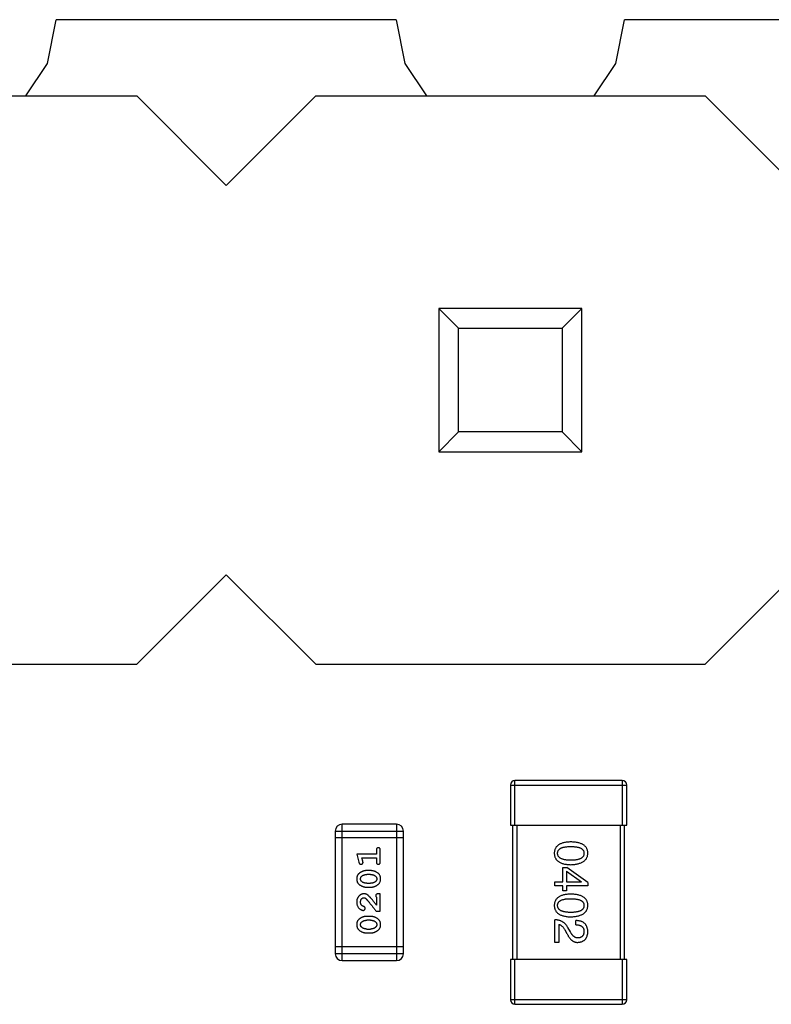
# Model space of a CAD drawing. Header units: millimetres. Extents: x 556 to 717, y 170 to 290.
# Tile 103 of 167: x 664.21 to 667.56, y 186.7 to 191.1. Entities that reach past the tile are written whole.
import ezdxf

# ---------------------------------------------------------------- set-up
doc = ezdxf.new("R2010")
doc.units = ezdxf.units.MM
doc.header["$LTSCALE"] = 30.734
doc.layers.get('0').update_dxf_attribs({"linetype": 'CONTINUOUS'})

msp = doc.modelspace()

# ---------------------------------------------------------------- linework, layer by layer
at = {"linetype": 'Continuous'}
for p, q in [((664.3292, 190.9046), (664.3682, 191.1006)), ((665.8886, 191.1005), (664.3678, 191.1006)), ((665.8882, 191.1005), (665.9272, 190.9046)), ((666.8692, 190.9046), (666.9081, 191.1004)), ((668.4285, 191.1002), (666.9079, 191.1004)), ((664.2324, 190.7597), (664.3292, 190.9046)), ((665.9272, 190.9046), (666.024, 190.7597)), ((666.7724, 190.7597), (666.8692, 190.9046)), ((662.9882, 190.7597), (664.7282, 190.7597)), ((664.7282, 190.7597), (665.1282, 190.3597)), ((665.1282, 190.3597), (665.5282, 190.7597)), ((665.5282, 190.7597), (667.2682, 190.7597)), ((667.2682, 190.7597), (667.6682, 190.3597)), ((666.7182, 189.8097), (666.0782, 189.8097)), ((666.0782, 189.8097), (666.1664, 189.7215)), ((666.0782, 189.8097), (666.0782, 189.1697)), ((666.63, 189.7215), (666.7182, 189.8097)), ((666.7182, 189.1697), (666.7182, 189.8097)), ((666.1664, 189.7215), (666.63, 189.7215)), ((666.1664, 189.2579), (666.1664, 189.7215)), ((666.63, 189.7215), (666.63, 189.2579)), ((666.0782, 189.1697), (666.1664, 189.2579)), ((666.63, 189.2579), (666.1664, 189.2579)), ((666.63, 189.2579), (666.7182, 189.1697)), ((666.0782, 189.1697), (666.7182, 189.1697)), ((665.1282, 188.6197), (664.7282, 188.2197)), ((665.5282, 188.2197), (665.1282, 188.6197)), ((667.6682, 188.6197), (667.2682, 188.2197)), ((662.9882, 188.2197), (664.7282, 188.2197)), ((665.5282, 188.2197), (667.2682, 188.2197)), ((666.3983, 187.6797), (666.9183, 187.6797)), ((666.3983, 187.6797), (666.3983, 187.4997)), ((666.8983, 187.6997), (666.4183, 187.6997)), ((666.4183, 187.4997), (666.4183, 187.6997)), ((666.8983, 187.6997), (666.8983, 187.4997)), ((666.9183, 187.4997), (666.9183, 187.6797)), ((665.89, 187.5045), (665.6462, 187.5045)), ((665.6462, 186.8949), (665.6462, 187.5045)), ((665.89, 187.5045), (665.89, 186.8949)), ((666.3983, 187.4997), (666.9183, 187.4997)), ((666.4083, 187.4997), (666.4083, 186.8997)), ((666.4283, 186.8997), (666.4283, 187.4997)), ((666.8883, 187.4997), (666.8883, 186.8997)), ((666.9083, 186.8997), (666.9083, 187.4997)), ((665.6157, 187.4741), (665.9205, 187.4741)), ((665.6157, 187.4741), (665.6157, 186.9254)), ((665.9205, 187.4436), (665.6157, 187.4436)), ((665.9205, 186.9254), (665.9205, 187.4741)), ((665.7995, 187.3712), (665.7114, 187.3712)), ((665.7114, 187.3712), (665.7213, 187.3346)), ((665.7346, 187.3539), (665.7995, 187.3539)), ((665.7387, 187.3389), (665.7346, 187.3539)), ((665.7995, 187.3885), (665.7995, 187.3712)), ((665.7995, 187.3539), (665.7995, 187.3366)), ((665.8168, 187.3366), (665.8168, 187.3885)), ((666.6331, 187.3113), (666.6511, 187.3113)), ((666.6331, 187.2466), (666.6331, 187.3113)), ((666.7445, 187.2441), (666.6511, 187.3113)), ((665.7738, 187.2973), (665.7561, 187.2973)), ((665.7735, 187.28), (665.7563, 187.28)), ((666.6486, 187.2941), (666.7159, 187.2474)), ((666.6486, 187.2941), (666.6486, 187.2466)), ((665.7561, 187.2233), (665.7738, 187.2233)), ((665.7563, 187.2406), (665.7735, 187.2406)), ((666.597, 187.2466), (666.6331, 187.2466)), ((666.597, 187.2285), (666.597, 187.2466)), ((666.6331, 187.2285), (666.597, 187.2285)), ((666.6331, 187.2064), (666.6331, 187.2285)), ((666.6486, 187.2466), (666.7159, 187.2466)), ((666.7445, 187.2285), (666.6486, 187.2285)), ((666.6486, 187.2285), (666.6486, 187.2064)), ((666.7159, 187.2466), (666.7159, 187.2474)), ((666.7445, 187.2441), (666.7445, 187.2285)), ((665.7995, 187.1793), (665.7995, 187.1431)), ((665.8168, 187.1934), (665.809, 187.1934)), ((665.8168, 187.1164), (665.8168, 187.1934)), ((666.6486, 187.2064), (666.6331, 187.2064)), ((665.7738, 187.0928), (665.7561, 187.0928)), ((665.798, 187.1164), (665.8168, 187.1164)), ((665.7735, 187.0755), (665.7563, 187.0755)), ((666.597, 186.9765), (666.597, 187.0774)), ((666.6142, 187.0569), (666.6142, 186.9765)), ((666.6667, 187.0233), (666.6552, 187.0429)), ((666.6913, 187.0552), (666.6913, 187.0741)), ((665.7561, 187.0188), (665.7738, 187.0188)), ((665.7563, 187.0361), (665.7735, 187.0361)), ((666.6421, 187.0323), (666.6511, 187.0167)), ((665.9205, 186.9559), (665.6157, 186.9559)), ((666.6142, 186.9765), (666.597, 186.9765)), ((665.9205, 186.9254), (665.6157, 186.9254)), ((665.6462, 186.8949), (665.89, 186.8949)), ((666.9183, 186.8997), (666.3983, 186.8997)), ((666.3983, 186.8997), (666.3983, 186.7197)), ((666.4183, 186.6997), (666.4183, 186.8997)), ((666.8983, 186.8997), (666.8983, 186.6997)), ((666.9183, 186.7197), (666.9183, 186.8997)), ((666.9183, 186.7197), (666.3983, 186.7197)), ((666.4183, 186.6997), (666.8983, 186.6997))]:
    msp.add_line(p, q, dxfattribs=at)
for centre, radius, start, end in [((666.4183, 187.6797), 0.02, 90, 180), ((666.8983, 187.6797), 0.02, 0, 90), ((665.6462, 187.4741), 0.0305, 90, 180), ((665.89, 187.4741), 0.0305, 0, 90), ((665.6462, 186.9254), 0.0305, 180, 270), ((665.89, 186.9254), 0.0305, 270, 0), ((666.4183, 186.7197), 0.02, 180, 270), ((666.8983, 186.7197), 0.02, 270, 0)]:
    msp.add_arc(centre, radius, start, end, dxfattribs=at)
for points, knots in [([(665.8082, 187.3995), (665.8076, 187.3995), (665.8064, 187.3994), (665.8047, 187.3989), (665.8032, 187.3981), (665.8019, 187.3969), (665.8008, 187.3954), (665.8001, 187.3934), (665.7996, 187.3911), (665.7996, 187.3894), (665.7995, 187.3885)], [0, 0, 0, 0, 0.11517, 0.223509, 0.328254, 0.438012, 0.553651, 0.682263, 0.830856, 1, 1, 1, 1]), ([(665.8168, 187.3885), (665.8168, 187.3894), (665.8168, 187.3911), (665.8163, 187.3934), (665.8156, 187.3954), (665.8145, 187.3969), (665.8132, 187.3981), (665.8117, 187.3989), (665.81, 187.3994), (665.8088, 187.3995), (665.8082, 187.3995)], [0, 0, 0, 0, 0.169012, 0.317488, 0.445429, 0.560977, 0.67065, 0.776666, 0.88492, 1, 1, 1, 1]), ([(666.6683, 187.4254), (666.6654, 187.4253), (666.6597, 187.4251), (666.6514, 187.4244), (666.6436, 187.4233), (666.6365, 187.4218), (666.6299, 187.4199), (666.6238, 187.4176), (666.6183, 187.4151), (666.6134, 187.412), (666.609, 187.4087), (666.6052, 187.4049), (666.602, 187.4008), (666.5994, 187.3963), (666.5973, 187.3914), (666.5958, 187.3861), (666.5948, 187.3805), (666.5946, 187.3766), (666.5945, 187.3746)], [0, 0, 0, 0, 0.087693, 0.170223, 0.247496, 0.319826, 0.387768, 0.451403, 0.511459, 0.568358, 0.622671, 0.675251, 0.726739, 0.778422, 0.830759, 0.884394, 0.940865, 1, 1, 1, 1]), ([(666.6093, 187.3746), (666.6094, 187.3759), (666.6094, 187.3782), (666.6101, 187.3817), (666.6113, 187.385), (666.613, 187.3879), (666.615, 187.3907), (666.6176, 187.3932), (666.6206, 187.3955), (666.6241, 187.3975), (666.6281, 187.3993), (666.6324, 187.4008), (666.6373, 187.402), (666.6426, 187.4032), (666.6484, 187.404), (666.6546, 187.4045), (666.6613, 187.4049), (666.6659, 187.4049), (666.6683, 187.405)], [0, 0, 0, 0, 0.049766, 0.097012, 0.143225, 0.188786, 0.235079, 0.282962, 0.333687, 0.387747, 0.445963, 0.508657, 0.576545, 0.649868, 0.72822, 0.812712, 0.903543, 1, 1, 1, 1]), ([(666.7445, 187.3746), (666.7445, 187.3766), (666.7443, 187.3805), (666.7433, 187.3861), (666.7417, 187.3914), (666.7396, 187.3963), (666.7368, 187.4008), (666.7335, 187.4049), (666.7296, 187.4087), (666.7251, 187.412), (666.72, 187.4151), (666.7143, 187.4176), (666.7081, 187.4199), (666.7012, 187.4218), (666.6938, 187.4233), (666.6858, 187.4244), (666.6773, 187.4251), (666.6714, 187.4253), (666.6683, 187.4254)], [0, 0, 0, 0, 0.057911, 0.113262, 0.165956, 0.217443, 0.268511, 0.319665, 0.372, 0.426129, 0.483365, 0.543779, 0.607756, 0.676562, 0.749704, 0.827713, 0.911177, 1, 1, 1, 1]), ([(666.6683, 187.405), (666.6707, 187.4049), (666.6753, 187.4049), (666.682, 187.4045), (666.6883, 187.404), (666.694, 187.4032), (666.6993, 187.402), (666.7042, 187.4008), (666.7086, 187.3993), (666.7125, 187.3975), (666.716, 187.3955), (666.7191, 187.3932), (666.7216, 187.3907), (666.7237, 187.388), (666.7254, 187.385), (666.7265, 187.3817), (666.7272, 187.3782), (666.7273, 187.3759), (666.7273, 187.3746)], [0, 0, 0, 0, 0.096452, 0.187278, 0.271765, 0.350519, 0.423437, 0.491321, 0.554011, 0.612224, 0.666281, 0.717003, 0.764884, 0.811423, 0.856783, 0.902993, 0.950236, 1, 1, 1, 1]), ([(666.5945, 187.3746), (666.5946, 187.3726), (666.5948, 187.3688), (666.5958, 187.3631), (666.5973, 187.3579), (666.5994, 187.353), (666.602, 187.3485), (666.6052, 187.3443), (666.609, 187.3406), (666.6134, 187.3372), (666.6183, 187.3342), (666.6238, 187.3316), (666.6299, 187.3294), (666.6365, 187.3275), (666.6436, 187.326), (666.6514, 187.3249), (666.6597, 187.3241), (666.6654, 187.3239), (666.6683, 187.3238)], [0, 0, 0, 0, 0.059134, 0.115603, 0.169236, 0.221572, 0.273254, 0.32474, 0.377319, 0.431815, 0.488555, 0.548609, 0.612242, 0.680182, 0.75251, 0.829782, 0.91231, 1, 1, 1, 1]), ([(666.6683, 187.3435), (666.666, 187.3435), (666.6614, 187.3435), (666.6548, 187.3439), (666.6486, 187.3445), (666.6429, 187.3453), (666.6377, 187.3464), (666.6328, 187.3478), (666.6285, 187.3493), (666.6245, 187.3512), (666.621, 187.3532), (666.618, 187.3556), (666.6154, 187.3581), (666.6132, 187.3609), (666.6116, 187.364), (666.6103, 187.3673), (666.6095, 187.3709), (666.6094, 187.3734), (666.6093, 187.3746)], [0, 0, 0, 0, 0.094834, 0.184067, 0.267029, 0.344713, 0.417334, 0.484367, 0.546941, 0.604717, 0.65953, 0.710539, 0.759381, 0.806382, 0.853027, 0.900623, 0.949121, 1, 1, 1, 1]), ([(666.6683, 187.3238), (666.6713, 187.3239), (666.6772, 187.3242), (666.6857, 187.325), (666.6936, 187.3263), (666.7009, 187.3278), (666.7077, 187.3297), (666.7139, 187.332), (666.7196, 187.3346), (666.7247, 187.3376), (666.7292, 187.341), (666.7331, 187.3447), (666.7365, 187.3488), (666.7393, 187.3533), (666.7415, 187.3581), (666.7431, 187.3633), (666.7442, 187.3688), (666.7444, 187.3727), (666.7445, 187.3746)], [0, 0, 0, 0, 0.088475, 0.171606, 0.249595, 0.322626, 0.391327, 0.455765, 0.516374, 0.573675, 0.628522, 0.681161, 0.732559, 0.783563, 0.83504, 0.887639, 0.942585, 1, 1, 1, 1]), ([(666.7273, 187.3746), (666.7273, 187.3734), (666.7272, 187.3709), (666.7265, 187.3673), (666.7254, 187.364), (666.7237, 187.3609), (666.7216, 187.3581), (666.7191, 187.3555), (666.716, 187.3532), (666.7125, 187.3511), (666.7086, 187.3493), (666.7042, 187.3477), (666.6993, 187.3464), (666.694, 187.3453), (666.6883, 187.3445), (666.682, 187.3439), (666.6753, 187.3435), (666.6707, 187.3435), (666.6683, 187.3435)], [0, 0, 0, 0, 0.050604, 0.098688, 0.145699, 0.191791, 0.238625, 0.286717, 0.337546, 0.391814, 0.449755, 0.512106, 0.579685, 0.652048, 0.730262, 0.814146, 0.904281, 1, 1, 1, 1]), ([(665.7213, 187.3346), (665.7216, 187.3338), (665.7221, 187.3322), (665.7229, 187.3301), (665.7238, 187.3285), (665.7248, 187.3273), (665.726, 187.3265), (665.7274, 187.326), (665.7289, 187.3256), (665.7299, 187.3256), (665.7305, 187.3256)], [0, 0, 0, 0, 0.187321, 0.344927, 0.475328, 0.579604, 0.674244, 0.773631, 0.882025, 1, 1, 1, 1]), ([(665.7305, 187.3256), (665.7311, 187.3256), (665.7323, 187.3257), (665.7341, 187.3261), (665.7357, 187.3268), (665.7371, 187.3279), (665.7383, 187.3291), (665.7391, 187.3304), (665.7397, 187.3319), (665.7397, 187.333), (665.7398, 187.3335)], [0, 0, 0, 0, 0.138815, 0.27042, 0.39836, 0.52875, 0.654955, 0.771147, 0.884581, 1, 1, 1, 1]), ([(665.7398, 187.3335), (665.7397, 187.3338), (665.7397, 187.3346), (665.7395, 187.3358), (665.7392, 187.3373), (665.7389, 187.3383), (665.7387, 187.3389)], [0, 0, 0, 0, 0.183151, 0.413144, 0.682305, 1, 1, 1, 1]), ([(665.7995, 187.3366), (665.7996, 187.3357), (665.7996, 187.334), (665.8001, 187.3317), (665.8008, 187.3297), (665.8019, 187.3282), (665.8032, 187.327), (665.8047, 187.3262), (665.8064, 187.3257), (665.8076, 187.3256), (665.8082, 187.3256)], [0, 0, 0, 0, 0.169102, 0.317658, 0.446239, 0.563118, 0.671828, 0.776546, 0.884858, 1, 1, 1, 1]), ([(665.8082, 187.3256), (665.8088, 187.3256), (665.81, 187.3257), (665.8117, 187.3262), (665.8132, 187.327), (665.8145, 187.3282), (665.8156, 187.3297), (665.8163, 187.3317), (665.8168, 187.334), (665.8168, 187.3357), (665.8168, 187.3366)], [0, 0, 0, 0, 0.115051, 0.223278, 0.329269, 0.437893, 0.554681, 0.682591, 0.83103, 1, 1, 1, 1]), ([(665.7561, 187.2973), (665.755, 187.2972), (665.7528, 187.2972), (665.7497, 187.2969), (665.7465, 187.2964), (665.7434, 187.2957), (665.7404, 187.2948), (665.7373, 187.2937), (665.7344, 187.2924), (665.7315, 187.2909), (665.7288, 187.2893), (665.7262, 187.2877), (665.7239, 187.286), (665.7218, 187.2843), (665.7199, 187.2826), (665.7183, 187.2809), (665.7169, 187.2792), (665.7153, 187.2768), (665.7137, 187.2736), (665.7124, 187.2695), (665.7116, 187.2649), (665.7115, 187.2618), (665.7114, 187.2601)], [0, 0, 0, 0, 0.049855, 0.099516, 0.148482, 0.19758, 0.246804, 0.296268, 0.346517, 0.397047, 0.446826, 0.49336, 0.537801, 0.579207, 0.617974, 0.654833, 0.689171, 0.722088, 0.786392, 0.853518, 0.924186, 1, 1, 1, 1]), ([(665.7287, 187.2602), (665.7288, 187.2609), (665.7288, 187.2621), (665.729, 187.2639), (665.7294, 187.2656), (665.73, 187.2672), (665.7308, 187.2687), (665.7317, 187.27), (665.7328, 187.2713), (665.7336, 187.272), (665.734, 187.2724)], [0, 0, 0, 0, 0.138115, 0.270177, 0.397547, 0.520057, 0.63869, 0.757499, 0.878226, 1, 1, 1, 1]), ([(665.734, 187.2724), (665.7348, 187.273), (665.7364, 187.2742), (665.739, 187.2757), (665.7416, 187.2771), (665.7444, 187.2781), (665.7472, 187.279), (665.7502, 187.2795), (665.7532, 187.2799), (665.7553, 187.2799), (665.7563, 187.28)], [0, 0, 0, 0, 0.125331, 0.248948, 0.371201, 0.494032, 0.616811, 0.742104, 0.868849, 1, 1, 1, 1]), ([(665.7735, 187.28), (665.7746, 187.2799), (665.7767, 187.2799), (665.7797, 187.2796), (665.7827, 187.279), (665.7855, 187.2782), (665.7881, 187.2772), (665.7907, 187.2759), (665.7931, 187.2745), (665.7946, 187.2733), (665.7953, 187.2727)], [0, 0, 0, 0, 0.135449, 0.266263, 0.393429, 0.516942, 0.639128, 0.758779, 0.879341, 1, 1, 1, 1]), ([(665.8184, 187.2604), (665.8184, 187.2618), (665.8183, 187.2646), (665.8176, 187.2687), (665.8165, 187.2726), (665.8149, 187.2761), (665.8129, 187.2795), (665.8103, 187.2825), (665.8074, 187.2853), (665.804, 187.2878), (665.8004, 187.29), (665.7967, 187.2919), (665.793, 187.2936), (665.7893, 187.2949), (665.7854, 187.296), (665.7816, 187.2967), (665.7777, 187.2972), (665.7751, 187.2972), (665.7738, 187.2973)], [0, 0, 0, 0, 0.067217, 0.131051, 0.19272, 0.252824, 0.312745, 0.373449, 0.436041, 0.501494, 0.567761, 0.632087, 0.695096, 0.757109, 0.817993, 0.878657, 0.939311, 1, 1, 1, 1]), ([(665.7953, 187.2727), (665.7958, 187.2723), (665.7967, 187.2715), (665.7979, 187.2702), (665.7989, 187.2688), (665.7997, 187.2673), (665.8003, 187.2657), (665.8008, 187.264), (665.8011, 187.2622), (665.8011, 187.261), (665.8011, 187.2604)], [0, 0, 0, 0, 0.129853, 0.25607, 0.380154, 0.49978, 0.62208, 0.743277, 0.868791, 1, 1, 1, 1]), ([(665.7114, 187.2601), (665.7115, 187.2587), (665.7116, 187.2559), (665.7123, 187.2518), (665.7134, 187.248), (665.715, 187.2444), (665.717, 187.2411), (665.7195, 187.238), (665.7225, 187.2352), (665.7259, 187.2328), (665.7295, 187.2306), (665.7332, 187.2287), (665.7369, 187.227), (665.7407, 187.2257), (665.7444, 187.2246), (665.7483, 187.2239), (665.7522, 187.2234), (665.7548, 187.2234), (665.7561, 187.2233)], [0, 0, 0, 0, 0.06692, 0.130834, 0.19258, 0.252759, 0.312631, 0.373411, 0.436359, 0.501894, 0.568244, 0.632472, 0.69556, 0.757163, 0.818592, 0.878885, 0.939235, 1, 1, 1, 1]), ([(665.7345, 187.2479), (665.7341, 187.2483), (665.7332, 187.2491), (665.732, 187.2504), (665.731, 187.2518), (665.7302, 187.2534), (665.7295, 187.255), (665.7291, 187.2566), (665.7288, 187.2584), (665.7288, 187.2596), (665.7287, 187.2602)], [0, 0, 0, 0, 0.13042, 0.256046, 0.378133, 0.498725, 0.620452, 0.742761, 0.869406, 1, 1, 1, 1]), ([(665.7563, 187.2406), (665.7553, 187.2407), (665.7532, 187.2407), (665.7501, 187.241), (665.7472, 187.2416), (665.7444, 187.2424), (665.7417, 187.2434), (665.7392, 187.2447), (665.7368, 187.2461), (665.7353, 187.2473), (665.7345, 187.2479)], [0, 0, 0, 0, 0.135446, 0.266257, 0.393419, 0.517936, 0.639137, 0.758785, 0.879345, 1, 1, 1, 1]), ([(665.7958, 187.2483), (665.795, 187.2477), (665.7935, 187.2464), (665.7909, 187.2449), (665.7883, 187.2436), (665.7855, 187.2425), (665.7827, 187.2417), (665.7797, 187.241), (665.7767, 187.2407), (665.7746, 187.2407), (665.7735, 187.2406)], [0, 0, 0, 0, 0.124927, 0.248361, 0.370889, 0.492583, 0.61616, 0.741472, 0.869044, 1, 1, 1, 1]), ([(665.7738, 187.2233), (665.7749, 187.2233), (665.777, 187.2234), (665.7802, 187.2237), (665.7833, 187.2242), (665.7864, 187.2249), (665.7895, 187.2257), (665.7924, 187.2269), (665.7954, 187.2281), (665.7983, 187.2296), (665.801, 187.2312), (665.8036, 187.2328), (665.8059, 187.2345), (665.808, 187.2361), (665.8098, 187.2378), (665.8115, 187.2395), (665.8129, 187.2412), (665.8145, 187.2436), (665.8161, 187.2468), (665.8174, 187.251), (665.8183, 187.2555), (665.8184, 187.2587), (665.8184, 187.2604)], [0, 0, 0, 0, 0.049886, 0.09882, 0.148132, 0.19689, 0.246038, 0.295176, 0.345305, 0.395692, 0.445312, 0.491875, 0.535813, 0.577009, 0.616081, 0.652689, 0.687585, 0.720206, 0.785062, 0.85223, 0.923759, 1, 1, 1, 1]), ([(665.8011, 187.2604), (665.8011, 187.2598), (665.8011, 187.2585), (665.8008, 187.2567), (665.8004, 187.255), (665.7998, 187.2534), (665.7991, 187.252), (665.7982, 187.2506), (665.7971, 187.2494), (665.7962, 187.2486), (665.7958, 187.2483)], [0, 0, 0, 0, 0.139844, 0.271849, 0.399162, 0.521619, 0.6402, 0.758957, 0.87828, 1, 1, 1, 1]), ([(665.7442, 187.1934), (665.7431, 187.1934), (665.7409, 187.1933), (665.7377, 187.1929), (665.7346, 187.192), (665.7316, 187.1909), (665.7287, 187.1894), (665.726, 187.1877), (665.7234, 187.1856), (665.721, 187.1832), (665.7188, 187.1805), (665.7168, 187.1777), (665.7151, 187.1746), (665.7138, 187.1714), (665.7127, 187.168), (665.712, 187.1644), (665.7115, 187.1607), (665.7115, 187.1581), (665.7114, 187.1568)], [0, 0, 0, 0, 0.060981, 0.120256, 0.178148, 0.236115, 0.293993, 0.352864, 0.413358, 0.476056, 0.539296, 0.602396, 0.665116, 0.728325, 0.792919, 0.859317, 0.928302, 1, 1, 1, 1]), ([(665.7287, 187.1566), (665.7288, 187.158), (665.7289, 187.1607), (665.7297, 187.1646), (665.7311, 187.1679), (665.733, 187.1708), (665.7353, 187.1731), (665.7378, 187.1749), (665.7405, 187.1759), (665.7423, 187.1761), (665.7433, 187.1761)], [0, 0, 0, 0, 0.156344, 0.299348, 0.4327, 0.561, 0.682299, 0.791883, 0.89611, 1, 1, 1, 1]), ([(665.7433, 187.1761), (665.7441, 187.1761), (665.7457, 187.1759), (665.7481, 187.175), (665.7506, 187.1734), (665.7522, 187.1721), (665.753, 187.1714)], [0, 0, 0, 0, 0.212836, 0.442809, 0.70317, 1, 1, 1, 1]), ([(665.7725, 187.1767), (665.7717, 187.1776), (665.7702, 187.1792), (665.768, 187.1816), (665.7659, 187.1837), (665.7639, 187.1856), (665.7621, 187.1872), (665.7603, 187.1886), (665.7587, 187.1897), (665.7566, 187.1908), (665.754, 187.1919), (665.7509, 187.1928), (665.7476, 187.1933), (665.7453, 187.1934), (665.7442, 187.1934)], [0, 0, 0, 0, 0.103002, 0.197728, 0.285279, 0.365235, 0.437224, 0.502446, 0.560545, 0.611446, 0.707576, 0.80349, 0.900532, 1, 1, 1, 1]), ([(665.7995, 187.1431), (665.798, 187.1451), (665.795, 187.1489), (665.7907, 187.1544), (665.7867, 187.1594), (665.7832, 187.1638), (665.78, 187.1678), (665.7772, 187.1712), (665.7747, 187.1741), (665.7732, 187.1759), (665.7725, 187.1767)], [0, 0, 0, 0, 0.176662, 0.337826, 0.484741, 0.617764, 0.73494, 0.837793, 0.926412, 1, 1, 1, 1]), ([(665.809, 187.1934), (665.8079, 187.1934), (665.8059, 187.1934), (665.8032, 187.1929), (665.801, 187.1923), (665.7992, 187.1912), (665.7979, 187.1899), (665.797, 187.1884), (665.7965, 187.1866), (665.7964, 187.1854), (665.7964, 187.1848)], [0, 0, 0, 0, 0.1844, 0.34094, 0.473574, 0.586824, 0.690029, 0.789175, 0.890445, 1, 1, 1, 1]), ([(665.7964, 187.1848), (665.7964, 187.1843), (665.7965, 187.1834), (665.7972, 187.182), (665.7982, 187.1806), (665.7991, 187.1797), (665.7995, 187.1793)], [0, 0, 0, 0, 0.20611, 0.432681, 0.695597, 1, 1, 1, 1]), ([(666.6683, 187.1923), (666.6654, 187.1922), (666.6597, 187.192), (666.6514, 187.1912), (666.6436, 187.1901), (666.6365, 187.1886), (666.6299, 187.1867), (666.6238, 187.1845), (666.6183, 187.1819), (666.6134, 187.1789), (666.609, 187.1755), (666.6052, 187.1718), (666.602, 187.1676), (666.5994, 187.1631), (666.5973, 187.1582), (666.5958, 187.153), (666.5948, 187.1473), (666.5946, 187.1435), (666.5945, 187.1415)], [0, 0, 0, 0, 0.087693, 0.170223, 0.247496, 0.319826, 0.387768, 0.451403, 0.511459, 0.568358, 0.622671, 0.675251, 0.726739, 0.778422, 0.830759, 0.884394, 0.940865, 1, 1, 1, 1]), ([(666.7445, 187.1415), (666.7445, 187.1435), (666.7443, 187.1473), (666.7433, 187.153), (666.7417, 187.1582), (666.7396, 187.1631), (666.7368, 187.1677), (666.7335, 187.1718), (666.7296, 187.1755), (666.7251, 187.1789), (666.72, 187.1819), (666.7143, 187.1845), (666.7081, 187.1868), (666.7012, 187.1886), (666.6938, 187.1901), (666.6858, 187.1912), (666.6773, 187.192), (666.6714, 187.1922), (666.6683, 187.1923)], [0, 0, 0, 0, 0.057911, 0.113262, 0.165956, 0.217443, 0.268511, 0.319665, 0.372, 0.426129, 0.483365, 0.543779, 0.607756, 0.676562, 0.749704, 0.827713, 0.911177, 1, 1, 1, 1]), ([(665.7114, 187.1568), (665.7115, 187.1551), (665.7116, 187.1517), (665.7125, 187.1468), (665.7139, 187.142), (665.7159, 187.1375), (665.7183, 187.1334), (665.7212, 187.1297), (665.7244, 187.1266), (665.728, 187.1241), (665.7316, 187.1221), (665.7349, 187.1206), (665.7379, 187.1197), (665.7399, 187.1196), (665.7408, 187.1195)], [0, 0, 0, 0, 0.098286, 0.193983, 0.289056, 0.384352, 0.477435, 0.566197, 0.652355, 0.737986, 0.818188, 0.887401, 0.94802, 1, 1, 1, 1]), ([(665.7341, 187.1418), (665.7337, 187.1423), (665.7329, 187.1433), (665.7317, 187.1449), (665.7308, 187.1466), (665.7301, 187.1484), (665.7295, 187.1504), (665.7291, 187.1524), (665.7288, 187.1545), (665.7288, 187.1559), (665.7287, 187.1566)], [0, 0, 0, 0, 0.121873, 0.243139, 0.363336, 0.485133, 0.607572, 0.734701, 0.864814, 1, 1, 1, 1]), ([(665.7426, 187.1368), (665.7417, 187.1371), (665.74, 187.1377), (665.7377, 187.1389), (665.7357, 187.1402), (665.7346, 187.1413), (665.7341, 187.1418)], [0, 0, 0, 0, 0.285518, 0.544185, 0.781367, 1, 1, 1, 1]), ([(665.7492, 187.1283), (665.7492, 187.1288), (665.7491, 187.1298), (665.7489, 187.1311), (665.7484, 187.1324), (665.7477, 187.1335), (665.7468, 187.1346), (665.7456, 187.1354), (665.7442, 187.1362), (665.7432, 187.1366), (665.7426, 187.1368)], [0, 0, 0, 0, 0.127347, 0.246131, 0.359406, 0.470543, 0.586092, 0.711469, 0.847022, 1, 1, 1, 1]), ([(665.753, 187.1714), (665.7534, 187.1709), (665.7544, 187.17), (665.756, 187.1684), (665.7577, 187.1665), (665.7596, 187.1643), (665.7618, 187.1618), (665.7641, 187.1591), (665.7666, 187.1561), (665.7693, 187.1528), (665.7722, 187.1492), (665.7753, 187.1453), (665.7786, 187.1412), (665.7821, 187.1368), (665.7858, 187.1321), (665.7897, 187.1271), (665.7938, 187.1218), (665.7965, 187.1182), (665.798, 187.1164)], [0, 0, 0, 0, 0.026647, 0.057942, 0.094152, 0.134806, 0.180631, 0.231142, 0.286385, 0.346321, 0.411439, 0.481035, 0.555329, 0.634592, 0.718826, 0.807759, 0.901393, 1, 1, 1, 1]), ([(666.5945, 187.1415), (666.5946, 187.1395), (666.5948, 187.1356), (666.5958, 187.13), (666.5973, 187.1247), (666.5994, 187.1198), (666.602, 187.1153), (666.6052, 187.1112), (666.609, 187.1074), (666.6134, 187.104), (666.6183, 187.101), (666.6238, 187.0984), (666.6299, 187.0962), (666.6365, 187.0943), (666.6436, 187.0928), (666.6514, 187.0917), (666.6597, 187.091), (666.6654, 187.0908), (666.6683, 187.0907)], [0, 0, 0, 0, 0.059134, 0.115603, 0.169236, 0.221572, 0.273254, 0.32474, 0.377319, 0.431815, 0.488555, 0.548609, 0.612242, 0.680182, 0.75251, 0.829782, 0.91231, 1, 1, 1, 1]), ([(666.6093, 187.1415), (666.6094, 187.1427), (666.6094, 187.1451), (666.6101, 187.1486), (666.6113, 187.1518), (666.613, 187.1548), (666.615, 187.1576), (666.6176, 187.1601), (666.6206, 187.1623), (666.6241, 187.1643), (666.6281, 187.1661), (666.6324, 187.1677), (666.6373, 187.1689), (666.6426, 187.17), (666.6484, 187.1708), (666.6546, 187.1714), (666.6613, 187.1717), (666.6659, 187.1718), (666.6683, 187.1718)], [0, 0, 0, 0, 0.049766, 0.097012, 0.143225, 0.188786, 0.235079, 0.282962, 0.333687, 0.387747, 0.445963, 0.508657, 0.576545, 0.649868, 0.72822, 0.812712, 0.903543, 1, 1, 1, 1]), ([(666.6683, 187.1103), (666.666, 187.1103), (666.6614, 187.1104), (666.6548, 187.1108), (666.6486, 187.1114), (666.6429, 187.1122), (666.6377, 187.1133), (666.6328, 187.1146), (666.6285, 187.1162), (666.6245, 187.118), (666.621, 187.1201), (666.618, 187.1224), (666.6154, 187.125), (666.6132, 187.1278), (666.6116, 187.1309), (666.6103, 187.1342), (666.6095, 187.1378), (666.6094, 187.1402), (666.6093, 187.1415)], [0, 0, 0, 0, 0.094834, 0.184067, 0.267029, 0.344713, 0.417334, 0.484367, 0.546941, 0.604717, 0.65953, 0.710539, 0.759381, 0.806382, 0.853027, 0.900623, 0.949121, 1, 1, 1, 1]), ([(666.6683, 187.1718), (666.6707, 187.1718), (666.6753, 187.1717), (666.682, 187.1714), (666.6883, 187.1708), (666.694, 187.17), (666.6993, 187.1689), (666.7042, 187.1677), (666.7086, 187.1661), (666.7125, 187.1643), (666.716, 187.1623), (666.7191, 187.1601), (666.7216, 187.1575), (666.7237, 187.1548), (666.7254, 187.1518), (666.7265, 187.1486), (666.7272, 187.1451), (666.7273, 187.1427), (666.7273, 187.1415)], [0, 0, 0, 0, 0.096452, 0.187278, 0.271765, 0.350519, 0.423437, 0.491321, 0.554011, 0.612224, 0.666281, 0.717003, 0.764884, 0.811423, 0.856783, 0.902993, 0.950236, 1, 1, 1, 1]), ([(666.7273, 187.1415), (666.7273, 187.1402), (666.7272, 187.1378), (666.7265, 187.1342), (666.7254, 187.1309), (666.7237, 187.1278), (666.7216, 187.125), (666.7191, 187.1224), (666.716, 187.1201), (666.7125, 187.118), (666.7086, 187.1162), (666.7042, 187.1146), (666.6993, 187.1133), (666.694, 187.1122), (666.6883, 187.1114), (666.682, 187.1108), (666.6753, 187.1104), (666.6707, 187.1103), (666.6683, 187.1103)], [0, 0, 0, 0, 0.050604, 0.098688, 0.145699, 0.191791, 0.238625, 0.286717, 0.337546, 0.391814, 0.449755, 0.512106, 0.579685, 0.652048, 0.730262, 0.814146, 0.904281, 1, 1, 1, 1]), ([(666.6683, 187.0907), (666.6713, 187.0908), (666.6772, 187.091), (666.6857, 187.0919), (666.6936, 187.0931), (666.7009, 187.0946), (666.7077, 187.0965), (666.7139, 187.0988), (666.7196, 187.1014), (666.7247, 187.1045), (666.7292, 187.1078), (666.7331, 187.1116), (666.7365, 187.1157), (666.7393, 187.1201), (666.7415, 187.125), (666.7431, 187.1301), (666.7442, 187.1357), (666.7444, 187.1395), (666.7445, 187.1415)], [0, 0, 0, 0, 0.088475, 0.171606, 0.249595, 0.322626, 0.391327, 0.455765, 0.516374, 0.573675, 0.628522, 0.681161, 0.732559, 0.783563, 0.83504, 0.887639, 0.942585, 1, 1, 1, 1]), ([(665.7561, 187.0928), (665.755, 187.0927), (665.7528, 187.0927), (665.7497, 187.0924), (665.7465, 187.0919), (665.7434, 187.0912), (665.7404, 187.0903), (665.7373, 187.0892), (665.7344, 187.0879), (665.7315, 187.0864), (665.7288, 187.0848), (665.7262, 187.0831), (665.7239, 187.0815), (665.7218, 187.0798), (665.7199, 187.0781), (665.7183, 187.0764), (665.7169, 187.0747), (665.7153, 187.0723), (665.7137, 187.0691), (665.7124, 187.065), (665.7116, 187.0604), (665.7115, 187.0572), (665.7114, 187.0556)], [0, 0, 0, 0, 0.049855, 0.099516, 0.148482, 0.19758, 0.246804, 0.296268, 0.346517, 0.397047, 0.446826, 0.49336, 0.537801, 0.579207, 0.617974, 0.654833, 0.689171, 0.722088, 0.786392, 0.853518, 0.924186, 1, 1, 1, 1]), ([(665.7408, 187.1195), (665.7413, 187.1195), (665.7424, 187.1196), (665.744, 187.1201), (665.7454, 187.121), (665.7467, 187.1221), (665.7478, 187.1234), (665.7486, 187.125), (665.7491, 187.1266), (665.7492, 187.1277), (665.7492, 187.1283)], [0, 0, 0, 0, 0.120856, 0.239483, 0.360995, 0.490166, 0.620982, 0.746416, 0.870253, 1, 1, 1, 1]), ([(665.8184, 187.0559), (665.8184, 187.0573), (665.8183, 187.0601), (665.8176, 187.0642), (665.8165, 187.0681), (665.8149, 187.0716), (665.8129, 187.075), (665.8103, 187.078), (665.8074, 187.0808), (665.804, 187.0833), (665.8004, 187.0854), (665.7967, 187.0874), (665.793, 187.0891), (665.7893, 187.0904), (665.7854, 187.0914), (665.7816, 187.0922), (665.7777, 187.0927), (665.7751, 187.0927), (665.7738, 187.0928)], [0, 0, 0, 0, 0.067217, 0.131051, 0.19272, 0.252824, 0.312745, 0.373449, 0.436041, 0.501494, 0.567761, 0.632087, 0.695096, 0.757109, 0.817993, 0.878657, 0.939311, 1, 1, 1, 1]), ([(665.7114, 187.0556), (665.7115, 187.0542), (665.7116, 187.0514), (665.7123, 187.0473), (665.7134, 187.0435), (665.715, 187.0399), (665.717, 187.0366), (665.7195, 187.0335), (665.7225, 187.0307), (665.7259, 187.0283), (665.7295, 187.0261), (665.7332, 187.0242), (665.7369, 187.0225), (665.7407, 187.0212), (665.7444, 187.0201), (665.7483, 187.0194), (665.7522, 187.0189), (665.7548, 187.0188), (665.7561, 187.0188)], [0, 0, 0, 0, 0.06692, 0.130834, 0.19258, 0.252759, 0.312631, 0.373411, 0.436359, 0.501894, 0.568244, 0.632472, 0.69556, 0.757163, 0.818592, 0.878885, 0.939235, 1, 1, 1, 1]), ([(665.7287, 187.0557), (665.7288, 187.0564), (665.7288, 187.0576), (665.729, 187.0594), (665.7294, 187.0611), (665.73, 187.0627), (665.7308, 187.0642), (665.7317, 187.0655), (665.7328, 187.0668), (665.7336, 187.0675), (665.734, 187.0679)], [0, 0, 0, 0, 0.138115, 0.270177, 0.397547, 0.520057, 0.63869, 0.757499, 0.878226, 1, 1, 1, 1]), ([(665.7345, 187.0434), (665.7341, 187.0438), (665.7332, 187.0446), (665.732, 187.0459), (665.731, 187.0473), (665.7302, 187.0488), (665.7295, 187.0504), (665.7291, 187.0521), (665.7288, 187.0539), (665.7288, 187.0551), (665.7287, 187.0557)], [0, 0, 0, 0, 0.13042, 0.256046, 0.378133, 0.498725, 0.620452, 0.742761, 0.869406, 1, 1, 1, 1]), ([(665.734, 187.0679), (665.7348, 187.0685), (665.7364, 187.0697), (665.739, 187.0712), (665.7416, 187.0725), (665.7444, 187.0736), (665.7472, 187.0744), (665.7502, 187.075), (665.7532, 187.0754), (665.7553, 187.0754), (665.7563, 187.0755)], [0, 0, 0, 0, 0.125331, 0.248948, 0.371201, 0.494032, 0.616811, 0.742104, 0.868849, 1, 1, 1, 1]), ([(665.7563, 187.0361), (665.7553, 187.0361), (665.7532, 187.0362), (665.7501, 187.0365), (665.7472, 187.0371), (665.7444, 187.0379), (665.7417, 187.0389), (665.7392, 187.0402), (665.7368, 187.0416), (665.7353, 187.0428), (665.7345, 187.0434)], [0, 0, 0, 0, 0.135446, 0.266257, 0.393419, 0.517936, 0.639137, 0.758785, 0.879345, 1, 1, 1, 1]), ([(665.7735, 187.0755), (665.7746, 187.0754), (665.7767, 187.0754), (665.7797, 187.0751), (665.7827, 187.0745), (665.7855, 187.0737), (665.7881, 187.0727), (665.7907, 187.0714), (665.7931, 187.0699), (665.7946, 187.0688), (665.7953, 187.0682)], [0, 0, 0, 0, 0.135449, 0.266263, 0.393429, 0.516942, 0.639128, 0.758779, 0.879341, 1, 1, 1, 1]), ([(665.7958, 187.0438), (665.795, 187.0432), (665.7935, 187.0419), (665.7909, 187.0404), (665.7883, 187.0391), (665.7855, 187.038), (665.7827, 187.0372), (665.7797, 187.0365), (665.7767, 187.0362), (665.7746, 187.0361), (665.7735, 187.0361)], [0, 0, 0, 0, 0.124927, 0.248361, 0.370889, 0.492583, 0.61616, 0.741472, 0.869044, 1, 1, 1, 1]), ([(665.7738, 187.0188), (665.7749, 187.0188), (665.777, 187.0189), (665.7802, 187.0192), (665.7833, 187.0197), (665.7864, 187.0204), (665.7895, 187.0212), (665.7924, 187.0224), (665.7954, 187.0236), (665.7983, 187.0251), (665.801, 187.0267), (665.8036, 187.0283), (665.8059, 187.03), (665.808, 187.0316), (665.8098, 187.0333), (665.8115, 187.035), (665.8129, 187.0367), (665.8145, 187.0391), (665.8161, 187.0423), (665.8174, 187.0465), (665.8183, 187.051), (665.8184, 187.0542), (665.8184, 187.0559)], [0, 0, 0, 0, 0.049886, 0.09882, 0.148132, 0.19689, 0.246038, 0.295176, 0.345305, 0.395692, 0.445312, 0.491875, 0.535813, 0.577009, 0.616081, 0.652689, 0.687585, 0.720206, 0.785062, 0.85223, 0.923759, 1, 1, 1, 1]), ([(665.7953, 187.0682), (665.7958, 187.0678), (665.7967, 187.067), (665.7979, 187.0657), (665.7989, 187.0643), (665.7997, 187.0627), (665.8003, 187.0612), (665.8008, 187.0595), (665.8011, 187.0577), (665.8011, 187.0565), (665.8011, 187.0559)], [0, 0, 0, 0, 0.129853, 0.25607, 0.380154, 0.49978, 0.62208, 0.743277, 0.868791, 1, 1, 1, 1]), ([(665.8011, 187.0559), (665.8011, 187.0553), (665.8011, 187.054), (665.8008, 187.0522), (665.8004, 187.0505), (665.7998, 187.0489), (665.7991, 187.0475), (665.7982, 187.0461), (665.7971, 187.0449), (665.7962, 187.0441), (665.7958, 187.0438)], [0, 0, 0, 0, 0.139844, 0.271849, 0.399162, 0.521619, 0.6402, 0.758957, 0.87828, 1, 1, 1, 1]), ([(666.6552, 187.0429), (666.6544, 187.0443), (666.6529, 187.047), (666.6504, 187.0508), (666.6477, 187.0544), (666.6448, 187.0577), (666.6418, 187.0608), (666.6386, 187.0635), (666.6352, 187.0661), (666.6317, 187.0684), (666.6279, 187.0704), (666.624, 187.0722), (666.6199, 187.0737), (666.6157, 187.0749), (666.6113, 187.076), (666.6067, 187.0767), (666.6019, 187.0772), (666.5987, 187.0773), (666.597, 187.0774)], [0, 0, 0, 0, 0.065828, 0.130094, 0.192451, 0.254037, 0.313974, 0.373757, 0.433048, 0.492243, 0.551902, 0.611758, 0.672678, 0.734814, 0.798569, 0.863693, 0.930488, 1, 1, 1, 1]), ([(666.6142, 187.0569), (666.6155, 187.0566), (666.6181, 187.0561), (666.6219, 187.0545), (666.6256, 187.0523), (666.6291, 187.0495), (666.6326, 187.0461), (666.6359, 187.042), (666.6391, 187.0374), (666.6411, 187.034), (666.6421, 187.0323)], [0, 0, 0, 0, 0.103034, 0.208166, 0.318255, 0.434664, 0.559728, 0.695394, 0.841708, 1, 1, 1, 1]), ([(666.7445, 187.0233), (666.7444, 187.0253), (666.7443, 187.0292), (666.7434, 187.0349), (666.7423, 187.0402), (666.7407, 187.0451), (666.7387, 187.0497), (666.7364, 187.0538), (666.7336, 187.0576), (666.7305, 187.061), (666.7269, 187.064), (666.723, 187.0667), (666.7186, 187.0689), (666.7139, 187.0707), (666.7088, 187.0721), (666.7033, 187.0732), (666.6974, 187.0739), (666.6934, 187.074), (666.6913, 187.0741)], [0, 0, 0, 0, 0.07282, 0.141057, 0.2062, 0.267672, 0.326735, 0.383519, 0.439188, 0.494454, 0.549628, 0.605958, 0.66397, 0.72402, 0.787502, 0.854127, 0.925065, 1, 1, 1, 1]), ([(666.6913, 187.0552), (666.6927, 187.0552), (666.6956, 187.0551), (666.6996, 187.0546), (666.7035, 187.054), (666.707, 187.0531), (666.7102, 187.052), (666.7132, 187.0508), (666.7159, 187.0493), (666.7183, 187.0475), (666.7205, 187.0455), (666.7223, 187.0434), (666.7239, 187.0409), (666.7252, 187.0383), (666.7261, 187.0355), (666.7268, 187.0324), (666.7273, 187.0291), (666.7273, 187.0269), (666.7273, 187.0257)], [0, 0, 0, 0, 0.082594, 0.15978, 0.232961, 0.301462, 0.365595, 0.426678, 0.484662, 0.540809, 0.595146, 0.648401, 0.702272, 0.757102, 0.813447, 0.872233, 0.934055, 1, 1, 1, 1]), ([(666.6511, 187.0167), (666.6519, 187.015), (666.6534, 187.0117), (666.6559, 187.007), (666.6585, 187.0026), (666.6612, 186.9986), (666.6639, 186.9948), (666.6668, 186.9915), (666.6697, 186.9884), (666.6728, 186.9858), (666.6759, 186.9834), (666.6791, 186.9814), (666.6824, 186.9797), (666.6858, 186.9784), (666.6893, 186.9774), (666.6929, 186.9768), (666.6966, 186.9764), (666.699, 186.9765), (666.7003, 186.9765)], [0, 0, 0, 0, 0.082731, 0.161257, 0.236138, 0.307554, 0.375712, 0.440848, 0.502916, 0.562567, 0.619798, 0.675716, 0.73039, 0.78386, 0.837315, 0.890547, 0.944917, 1, 1, 1, 1]), ([(666.7011, 186.9962), (666.7003, 186.9962), (666.6987, 186.9961), (666.6963, 186.9962), (666.6939, 186.9966), (666.6915, 186.9972), (666.6893, 186.9981), (666.687, 186.9992), (666.6848, 187.0006), (666.6826, 187.0022), (666.6805, 187.0039), (666.6784, 187.006), (666.6763, 187.0083), (666.6743, 187.0108), (666.6723, 187.0136), (666.6704, 187.0166), (666.6685, 187.0198), (666.6673, 187.0221), (666.6667, 187.0233)], [0, 0, 0, 0, 0.052237, 0.103888, 0.155485, 0.207395, 0.259864, 0.31356, 0.369176, 0.4266, 0.486836, 0.550048, 0.61567, 0.685271, 0.75824, 0.834614, 0.915635, 1, 1, 1, 1]), ([(666.7003, 186.9765), (666.702, 186.9767), (666.7053, 186.9769), (666.7101, 186.9777), (666.7145, 186.9789), (666.7187, 186.9803), (666.7226, 186.9821), (666.7261, 186.9842), (666.7294, 186.9866), (666.7323, 186.9894), (666.7349, 186.9925), (666.7373, 186.9959), (666.7393, 186.9997), (666.741, 187.0038), (666.7423, 187.0082), (666.7434, 187.0129), (666.7442, 187.018), (666.7444, 187.0215), (666.7445, 187.0233)], [0, 0, 0, 0, 0.070688, 0.137741, 0.201612, 0.262778, 0.321223, 0.378455, 0.434411, 0.490146, 0.546362, 0.603392, 0.662208, 0.723401, 0.787372, 0.85442, 0.925153, 1, 1, 1, 1]), ([(666.7273, 187.0257), (666.7273, 187.0246), (666.7272, 187.0224), (666.7268, 187.0192), (666.7262, 187.0162), (666.7255, 187.0134), (666.7245, 187.0109), (666.7233, 187.0085), (666.7219, 187.0064), (666.7204, 187.0044), (666.7186, 187.0027), (666.7167, 187.0011), (666.7146, 186.9997), (666.7123, 186.9986), (666.7097, 186.9977), (666.707, 186.997), (666.7041, 186.9965), (666.7021, 186.9963), (666.7011, 186.9962)], [0, 0, 0, 0, 0.076112, 0.148436, 0.216883, 0.281466, 0.34298, 0.402356, 0.459881, 0.51546, 0.571111, 0.62658, 0.683162, 0.741007, 0.801404, 0.863825, 0.930544, 1, 1, 1, 1])]:
    msp.add_open_spline(points, degree=3, knots=knots, dxfattribs=at)

doc.saveas('drawing.dxf')
